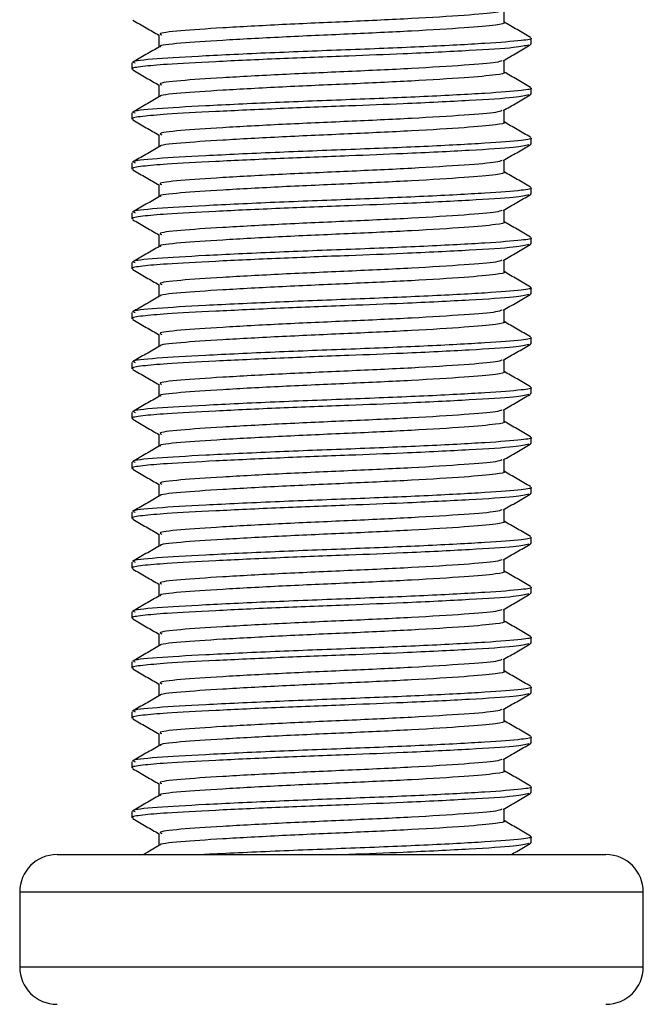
# Model space of a CAD drawing. Header units: millimetres. Extents: x 0 to 465, y 0 to 320.
# Tile 21 of 66: x 223.08 to 226.8, y 135.97 to 141.84. Entities that reach past the tile are written whole.
import ezdxf

# ---------------------------------------------------------------- set-up
doc = ezdxf.new("R2010")
doc.units = ezdxf.units.MM

msp = doc.modelspace()

# ---------------------------------------------------------------- linework, layer by layer
at = {"color": 7, "linetype": 'Continuous', "lineweight": 25}
for p, q in [((225.9727, 141.8245), (225.9727, 141.8971)), ((223.9125, 141.75), (223.9125, 141.6777)), ((226.1339, 141.6942), (226.1339, 141.7315)), ((226.1258, 141.6942), (226.1329, 141.6922)), ((223.7513, 141.5827), (223.7513, 141.5454)), ((225.9727, 141.5267), (225.9727, 141.5992)), ((223.9125, 141.4522), (223.9125, 141.3799)), ((226.1339, 141.3964), (226.1339, 141.4337)), ((226.1258, 141.3964), (226.1329, 141.3944)), ((223.7513, 141.2849), (223.7513, 141.2476)), ((225.9727, 141.2288), (225.9727, 141.3014)), ((223.9125, 141.1544), (223.9125, 141.0821)), ((226.1339, 141.0986), (226.1339, 141.1358)), ((226.1258, 141.0986), (226.1329, 141.0966)), ((223.7513, 140.9871), (223.7513, 140.9498)), ((225.9727, 140.931), (225.9727, 141.0036)), ((223.9125, 140.8566), (223.9125, 140.7842)), ((226.1339, 140.8008), (226.1339, 140.838)), ((226.1258, 140.8008), (226.1329, 140.7988)), ((223.7513, 140.6892), (223.7513, 140.6519)), ((225.9727, 140.6332), (225.9727, 140.7058)), ((223.9125, 140.5587), (223.9125, 140.4864)), ((226.1258, 140.503), (226.1329, 140.5009)), ((226.1339, 140.503), (226.1339, 140.5402)), ((223.7513, 140.3914), (223.7513, 140.3541)), ((225.9727, 140.3354), (225.9727, 140.408)), ((223.9125, 140.2609), (223.9125, 140.1886)), ((226.1258, 140.2051), (226.1329, 140.2031)), ((226.1339, 140.2051), (226.1339, 140.2424)), ((223.7513, 140.0936), (223.7513, 140.0563)), ((225.9727, 140.0376), (225.9727, 140.1101)), ((223.9125, 139.9631), (223.9125, 139.8908)), ((226.1258, 139.9073), (226.1329, 139.9053)), ((226.1339, 139.9073), (226.1339, 139.9446)), ((223.7513, 139.7958), (223.7513, 139.7585)), ((225.9727, 139.7397), (225.9727, 139.8123)), ((223.9125, 139.6653), (223.9125, 139.593)), ((226.1258, 139.6095), (226.1329, 139.6075)), ((226.1339, 139.6095), (226.1339, 139.6467)), ((223.7513, 139.498), (223.7513, 139.4607)), ((225.9727, 139.4419), (225.9727, 139.5145)), ((223.9125, 139.3675), (223.9125, 139.2951)), ((226.1258, 139.3117), (226.1329, 139.3097)), ((226.1339, 139.3117), (226.1339, 139.3489)), ((223.7513, 139.2001), (223.7513, 139.1628)), ((225.9727, 139.1441), (225.9727, 139.2167)), ((223.9125, 139.0696), (223.9125, 138.9973)), ((226.1339, 139.0139), (226.1339, 139.0511)), ((226.1258, 139.0139), (226.1329, 139.0118)), ((223.7513, 138.9023), (223.7513, 138.865)), ((225.9727, 138.8463), (225.9727, 138.9189)), ((223.9125, 138.7718), (223.9125, 138.6995)), ((226.1339, 138.716), (226.1339, 138.7533)), ((226.1258, 138.716), (226.1329, 138.714)), ((223.7513, 138.6045), (223.7513, 138.5672)), ((225.9727, 138.5485), (225.9727, 138.621)), ((223.9125, 138.474), (223.9125, 138.4017)), ((226.1339, 138.4182), (226.1339, 138.4555)), ((226.1258, 138.4182), (226.1329, 138.4162)), ((225.9727, 138.2506), (225.9727, 138.3232)), ((223.7513, 138.3067), (223.7513, 138.2694)), ((223.9125, 138.1762), (223.9125, 138.1039)), ((226.1339, 138.1204), (226.1339, 138.1576)), ((226.1258, 138.1204), (226.1329, 138.1184)), ((225.9727, 137.9528), (225.9727, 138.0254)), ((223.7513, 138.0089), (223.7513, 137.9716)), ((223.9125, 137.8784), (223.9125, 137.806)), ((226.1339, 137.8226), (226.1339, 137.8598)), ((226.1258, 137.8226), (226.1329, 137.8206)), ((225.9727, 137.655), (225.9727, 137.7276)), ((223.7513, 137.711), (223.7513, 137.6737)), ((223.9125, 137.5805), (223.9125, 137.5082)), ((226.1339, 137.5248), (226.1339, 137.562)), ((226.1258, 137.5248), (226.1329, 137.5227)), ((225.9727, 137.3572), (225.9727, 137.4298)), ((223.7513, 137.4132), (223.7513, 137.3759)), ((223.9125, 137.2827), (223.9125, 137.2104)), ((226.1339, 137.2269), (226.1339, 137.2642)), ((226.1258, 137.2269), (226.1329, 137.2249)), ((223.7513, 137.1154), (223.7513, 137.0781)), ((225.9727, 137.0594), (225.9727, 137.1319)), ((223.9125, 136.9849), (223.9125, 136.9126)), ((226.1339, 136.9291), (226.1339, 136.9664)), ((226.1258, 136.9291), (226.1329, 136.9271)), ((223.3046, 136.859), (226.5806, 136.859)), ((223.0812, 136.6356), (223.0812, 136.1889)), ((223.0882, 136.6356), (223.0812, 136.6356)), ((226.804, 136.6356), (223.0882, 136.6356)), ((226.804, 136.1889), (226.804, 136.6356)), ((223.0812, 136.1889), (226.804, 136.1889))]:
    msp.add_line(p, q, dxfattribs=at)
for centre, start, end in [((223.3046, 136.6356), 90, 180), ((226.5806, 136.6356), 0, 90), ((223.3046, 136.1889), 180, 270), ((226.5806, 136.1889), 270, 0)]:
    msp.add_arc(centre, 0.2234, start, end, dxfattribs=at)
for points, knots in [([(225.9598, 141.8943), (225.9507, 141.8907), (225.9261, 141.8811), (225.7474, 141.867), (225.4352, 141.8471), (225.0443, 141.8292), (224.6405, 141.8117), (224.2793, 141.7917), (224.0263, 141.775), (223.9041, 141.7604), (223.9245, 141.7521), (223.9294, 141.7501)], [0, 0, 0, 0, 0.072015, 0.196353, 0.325813, 0.452115, 0.57801, 0.707546, 0.832057, 0.959993, 1, 1, 1, 1]), ([(223.7559, 141.8388), (223.7829, 141.8232), (223.8351, 141.793), (223.8873, 141.7628), (223.9125, 141.7482)], [0, 0, 0, 0, 0.516356, 1, 1, 1, 1]), ([(225.9692, 141.8245), (225.9703, 141.8241), (225.9845, 141.8189), (225.9227, 141.8077), (225.7525, 141.7925), (225.4338, 141.7726), (225.0446, 141.7548), (224.6406, 141.7372), (224.2785, 141.7172), (224.0294, 141.7006), (223.9084, 141.6873), (223.9217, 141.6804), (223.9228, 141.6798)], [0, 0, 0, 0, 0.008258, 0.103469, 0.227325, 0.356283, 0.482096, 0.607502, 0.736535, 0.860564, 0.988004, 1, 1, 1, 1]), ([(226.1309, 141.735), (226.104, 141.7506), (226.0512, 141.7811), (225.9985, 141.8117), (225.9727, 141.8266)], [0, 0, 0, 0, 0.51126, 1, 1, 1, 1]), ([(226.1297, 141.7315), (226.1311, 141.731), (226.1476, 141.7258), (226.0761, 141.7147), (225.8792, 141.6995), (225.5107, 141.6795), (225.0607, 141.6617), (224.5931, 141.6442), (224.1755, 141.6241), (223.883, 141.6075), (223.7417, 141.5929), (223.7652, 141.5846), (223.7707, 141.5827)], [0, 0, 0, 0, 0.008341, 0.101003, 0.221546, 0.34705, 0.469496, 0.591546, 0.717123, 0.837835, 0.961863, 1, 1, 1, 1]), ([(226.1198, 141.69), (226.0986, 141.6847), (226.0533, 141.6734), (225.7795, 141.6567), (225.4199, 141.6384), (225.0211, 141.6231), (224.6247, 141.6081), (224.2408, 141.5901), (223.9618, 141.5753), (223.806, 141.5619), (223.7419, 141.5516), (223.7561, 141.5462), (223.7583, 141.5454)], [0, 0, 0, 0, 0.1103215, 0.235792, 0.3649147, 0.4567307, 0.5705852, 0.6879779, 0.8017099, 0.8909074, 0.9831729, 1, 1, 1, 1]), ([(223.916, 141.6797), (223.8891, 141.6641), (223.8352, 141.6329), (223.7812, 141.6017), (223.7543, 141.5861)], [0, 0, 0, 0, 0.499899, 1, 1, 1, 1]), ([(225.9676, 141.5963), (225.9945, 141.6119), (226.0484, 141.6431), (226.1023, 141.6743), (226.1293, 141.6899)], [0, 0, 0, 0, 0.49991, 1, 1, 1, 1]), ([(223.7559, 141.541), (223.7829, 141.5254), (223.8351, 141.4952), (223.8873, 141.465), (223.9125, 141.4503)], [0, 0, 0, 0, 0.516356, 1, 1, 1, 1]), ([(225.9598, 141.5965), (225.9507, 141.5929), (225.9261, 141.5833), (225.7474, 141.5692), (225.4352, 141.5492), (225.0443, 141.5314), (224.6405, 141.5139), (224.2793, 141.4938), (224.0263, 141.4772), (223.9041, 141.4626), (223.9245, 141.4543), (223.9294, 141.4523)], [0, 0, 0, 0, 0.072015, 0.196353, 0.325813, 0.452115, 0.57801, 0.707546, 0.832057, 0.959993, 1, 1, 1, 1]), ([(225.9692, 141.5267), (225.9703, 141.5263), (225.9845, 141.5211), (225.9227, 141.5099), (225.7525, 141.4947), (225.4338, 141.4748), (225.0446, 141.457), (224.6406, 141.4394), (224.2785, 141.4194), (224.0294, 141.4028), (223.9084, 141.3895), (223.9217, 141.3826), (223.9228, 141.382)], [0, 0, 0, 0, 0.008258, 0.103469, 0.227325, 0.356283, 0.482096, 0.607502, 0.736535, 0.860564, 0.988004, 1, 1, 1, 1]), ([(226.1309, 141.4371), (226.104, 141.4528), (226.0512, 141.4833), (225.9985, 141.5139), (225.9727, 141.5288)], [0, 0, 0, 0, 0.51126, 1, 1, 1, 1]), ([(226.1297, 141.4337), (226.1311, 141.4332), (226.1476, 141.428), (226.0761, 141.4169), (225.8792, 141.4017), (225.5107, 141.3817), (225.0607, 141.3639), (224.5931, 141.3463), (224.1755, 141.3263), (223.883, 141.3097), (223.7417, 141.2951), (223.7652, 141.2868), (223.7707, 141.2849)], [0, 0, 0, 0, 0.008341, 0.101003, 0.221546, 0.34705, 0.469496, 0.591546, 0.717123, 0.837835, 0.961863, 1, 1, 1, 1]), ([(226.1198, 141.3922), (226.0986, 141.3869), (226.0533, 141.3755), (225.7795, 141.3588), (225.4199, 141.3405), (225.0211, 141.3253), (224.6247, 141.3103), (224.2408, 141.2923), (223.9618, 141.2775), (223.806, 141.264), (223.7419, 141.2538), (223.7561, 141.2484), (223.7583, 141.2476)], [0, 0, 0, 0, 0.1103215, 0.235792, 0.3649147, 0.4567307, 0.5705852, 0.6879779, 0.8017099, 0.8909074, 0.9831729, 1, 1, 1, 1]), ([(223.916, 141.3819), (223.8891, 141.3663), (223.8352, 141.3351), (223.7812, 141.3038), (223.7543, 141.2882)], [0, 0, 0, 0, 0.499899, 1, 1, 1, 1]), ([(225.9676, 141.2985), (225.9945, 141.3141), (226.0484, 141.3453), (226.1023, 141.3765), (226.1293, 141.3921)], [0, 0, 0, 0, 0.49991, 1, 1, 1, 1]), ([(225.9598, 141.2986), (225.9507, 141.2951), (225.9261, 141.2855), (225.7474, 141.2714), (225.4352, 141.2514), (225.0443, 141.2336), (224.6405, 141.2161), (224.2793, 141.196), (224.0263, 141.1794), (223.9041, 141.1648), (223.9245, 141.1565), (223.9294, 141.1545)], [0, 0, 0, 0, 0.072015, 0.196353, 0.325813, 0.452115, 0.57801, 0.707546, 0.832057, 0.959993, 1, 1, 1, 1]), ([(223.7559, 141.2432), (223.7829, 141.2276), (223.8351, 141.1974), (223.8873, 141.1671), (223.9125, 141.1525)], [0, 0, 0, 0, 0.516356, 1, 1, 1, 1]), ([(225.9692, 141.2289), (225.9703, 141.2284), (225.9845, 141.2232), (225.9227, 141.2121), (225.7525, 141.1969), (225.4338, 141.177), (225.0446, 141.1591), (224.6406, 141.1416), (224.2785, 141.1216), (224.0294, 141.1049), (223.9084, 141.0917), (223.9217, 141.0848), (223.9228, 141.0842)], [0, 0, 0, 0, 0.008258, 0.103469, 0.227325, 0.356283, 0.482096, 0.607502, 0.736535, 0.860564, 0.988004, 1, 1, 1, 1]), ([(226.1309, 141.1393), (226.104, 141.1549), (226.0512, 141.1855), (225.9985, 141.216), (225.9727, 141.231)], [0, 0, 0, 0, 0.51126, 1, 1, 1, 1]), ([(226.1297, 141.1358), (226.1311, 141.1354), (226.1476, 141.1302), (226.0761, 141.119), (225.8792, 141.1038), (225.5107, 141.0839), (225.0607, 141.0661), (224.5931, 141.0485), (224.1755, 141.0285), (223.883, 141.0119), (223.7417, 140.9973), (223.7652, 140.989), (223.7707, 140.9871)], [0, 0, 0, 0, 0.008341, 0.101003, 0.221546, 0.34705, 0.469496, 0.591546, 0.717123, 0.837835, 0.961863, 1, 1, 1, 1]), ([(226.1198, 141.0944), (226.0986, 141.089), (226.0533, 141.0777), (225.7795, 141.061), (225.4199, 141.0427), (225.0211, 141.0275), (224.6247, 141.0125), (224.2408, 140.9945), (223.9618, 140.9797), (223.806, 140.9662), (223.7419, 140.956), (223.7561, 140.9506), (223.7583, 140.9498)], [0, 0, 0, 0, 0.110321, 0.235792, 0.364915, 0.456731, 0.570585, 0.687978, 0.80171, 0.890907, 0.983173, 1, 1, 1, 1]), ([(223.916, 141.0841), (223.8891, 141.0685), (223.8352, 141.0372), (223.7812, 141.006), (223.7543, 140.9904)], [0, 0, 0, 0, 0.499899, 1, 1, 1, 1]), ([(225.9676, 141.0007), (225.9945, 141.0163), (226.0484, 141.0475), (226.1023, 141.0787), (226.1293, 141.0943)], [0, 0, 0, 0, 0.4999098, 1, 1, 1, 1]), ([(225.9598, 141.0008), (225.9507, 140.9973), (225.9261, 140.9876), (225.7474, 140.9736), (225.4352, 140.9536), (225.0443, 140.9358), (224.6405, 140.9182), (224.2793, 140.8982), (224.0263, 140.8816), (223.9041, 140.8669), (223.9245, 140.8586), (223.9294, 140.8567)], [0, 0, 0, 0, 0.072015, 0.196353, 0.325813, 0.452115, 0.57801, 0.707546, 0.832057, 0.959993, 1, 1, 1, 1]), ([(223.7559, 140.9454), (223.7829, 140.9298), (223.8351, 140.8996), (223.8873, 140.8693), (223.9125, 140.8547)], [0, 0, 0, 0, 0.516356, 1, 1, 1, 1]), ([(225.9692, 140.931), (225.9703, 140.9306), (225.9845, 140.9254), (225.9227, 140.9143), (225.7525, 140.8991), (225.4338, 140.8791), (225.0446, 140.8613), (224.6406, 140.8438), (224.2785, 140.8237), (224.0294, 140.8071), (223.9084, 140.7939), (223.9217, 140.787), (223.9228, 140.7864)], [0, 0, 0, 0, 0.008258, 0.103469, 0.227325, 0.356283, 0.482096, 0.607502, 0.736535, 0.860564, 0.988004, 1, 1, 1, 1]), ([(226.1309, 140.8415), (226.104, 140.8571), (226.0512, 140.8877), (225.9985, 140.9182), (225.9727, 140.9332)], [0, 0, 0, 0, 0.51126, 1, 1, 1, 1]), ([(226.1297, 140.838), (226.1311, 140.8376), (226.1476, 140.8324), (226.0761, 140.8212), (225.8792, 140.806), (225.5107, 140.7861), (225.0607, 140.7683), (224.5931, 140.7507), (224.1755, 140.7307), (223.883, 140.714), (223.7417, 140.6994), (223.7652, 140.6912), (223.7707, 140.6892)], [0, 0, 0, 0, 0.0083406, 0.101003, 0.2215465, 0.34705, 0.469496, 0.5915465, 0.7171234, 0.8378352, 0.9618629, 1, 1, 1, 1]), ([(226.1198, 140.7965), (226.0986, 140.7912), (226.0533, 140.7799), (225.7795, 140.7632), (225.4199, 140.7449), (225.0211, 140.7297), (224.6247, 140.7147), (224.2408, 140.6967), (223.9618, 140.6818), (223.806, 140.6684), (223.7419, 140.6581), (223.7561, 140.6528), (223.7583, 140.6519)], [0, 0, 0, 0, 0.110321, 0.235792, 0.364915, 0.456731, 0.570585, 0.687978, 0.80171, 0.890907, 0.983173, 1, 1, 1, 1]), ([(223.916, 140.7863), (223.8891, 140.7707), (223.8352, 140.7394), (223.7812, 140.7082), (223.7543, 140.6926)], [0, 0, 0, 0, 0.499899, 1, 1, 1, 1]), ([(225.9676, 140.7028), (225.9945, 140.7184), (226.0484, 140.7497), (226.1023, 140.7809), (226.1293, 140.7965)], [0, 0, 0, 0, 0.49991, 1, 1, 1, 1]), ([(225.9598, 140.703), (225.9507, 140.6995), (225.9261, 140.6898), (225.7474, 140.6757), (225.4352, 140.6558), (225.0443, 140.638), (224.6405, 140.6204), (224.2793, 140.6004), (224.0263, 140.5838), (223.9041, 140.5691), (223.9245, 140.5608), (223.9294, 140.5588)], [0, 0, 0, 0, 0.072015, 0.196353, 0.325813, 0.452115, 0.57801, 0.707546, 0.832057, 0.959993, 1, 1, 1, 1]), ([(223.7559, 140.6476), (223.7829, 140.632), (223.8351, 140.6017), (223.8873, 140.5715), (223.9125, 140.5569)], [0, 0, 0, 0, 0.516356, 1, 1, 1, 1]), ([(225.9692, 140.6332), (225.9703, 140.6328), (225.9845, 140.6276), (225.9227, 140.6165), (225.7525, 140.6013), (225.4338, 140.5813), (225.0446, 140.5635), (224.6406, 140.546), (224.2785, 140.5259), (224.0294, 140.5093), (223.9084, 140.496), (223.9217, 140.4891), (223.9228, 140.4885)], [0, 0, 0, 0, 0.008258, 0.103469, 0.227325, 0.356283, 0.482096, 0.607502, 0.736535, 0.860564, 0.988004, 1, 1, 1, 1]), ([(226.1309, 140.5437), (226.104, 140.5593), (226.0512, 140.5898), (225.9985, 140.6204), (225.9727, 140.6353)], [0, 0, 0, 0, 0.51126, 1, 1, 1, 1]), ([(226.1198, 140.4987), (226.0986, 140.4934), (226.0533, 140.4821), (225.7795, 140.4654), (225.4199, 140.4471), (225.0211, 140.4319), (224.6247, 140.4169), (224.2408, 140.3988), (223.9618, 140.384), (223.806, 140.3706), (223.7419, 140.3603), (223.7561, 140.3549), (223.7583, 140.3541)], [0, 0, 0, 0, 0.110321, 0.235792, 0.364915, 0.456731, 0.570585, 0.687978, 0.80171, 0.890907, 0.983173, 1, 1, 1, 1]), ([(223.916, 140.4885), (223.8891, 140.4728), (223.8352, 140.4416), (223.7812, 140.4104), (223.7543, 140.3948)], [0, 0, 0, 0, 0.499899, 1, 1, 1, 1]), ([(226.1297, 140.5402), (226.1311, 140.5398), (226.1476, 140.5345), (226.0761, 140.5234), (225.8792, 140.5082), (225.5107, 140.4883), (225.0607, 140.4704), (224.5931, 140.4529), (224.1755, 140.4329), (223.883, 140.4162), (223.7417, 140.4016), (223.7652, 140.3934), (223.7707, 140.3914)], [0, 0, 0, 0, 0.008341, 0.101003, 0.221546, 0.34705, 0.469496, 0.591546, 0.717123, 0.837835, 0.961863, 1, 1, 1, 1]), ([(225.9676, 140.405), (225.9945, 140.4206), (226.0484, 140.4518), (226.1023, 140.4831), (226.1293, 140.4987)], [0, 0, 0, 0, 0.49991, 1, 1, 1, 1]), ([(225.9598, 140.4052), (225.9507, 140.4016), (225.9261, 140.392), (225.7474, 140.3779), (225.4352, 140.358), (225.0443, 140.3401), (224.6405, 140.3226), (224.2793, 140.3026), (224.0263, 140.2859), (223.9041, 140.2713), (223.9245, 140.263), (223.9294, 140.261)], [0, 0, 0, 0, 0.072015, 0.196353, 0.325813, 0.452115, 0.57801, 0.707546, 0.832057, 0.959993, 1, 1, 1, 1]), ([(223.7559, 140.3497), (223.7829, 140.3341), (223.8351, 140.3039), (223.8873, 140.2737), (223.9125, 140.2591)], [0, 0, 0, 0, 0.516356, 1, 1, 1, 1]), ([(225.9692, 140.3354), (225.9703, 140.335), (225.9845, 140.3298), (225.9227, 140.3186), (225.7525, 140.3034), (225.4338, 140.2835), (225.0446, 140.2657), (224.6406, 140.2481), (224.2785, 140.2281), (224.0294, 140.2115), (223.9084, 140.1982), (223.9217, 140.1913), (223.9228, 140.1907)], [0, 0, 0, 0, 0.0082578, 0.1034691, 0.2273249, 0.356283, 0.4820958, 0.6075018, 0.7365354, 0.8605644, 0.9880043, 1, 1, 1, 1]), ([(226.1309, 140.2459), (226.104, 140.2615), (226.0512, 140.292), (225.9985, 140.3226), (225.9727, 140.3375)], [0, 0, 0, 0, 0.51126, 1, 1, 1, 1]), ([(226.1198, 140.2009), (226.0986, 140.1956), (226.0533, 140.1843), (225.7795, 140.1676), (225.4199, 140.1493), (225.0211, 140.134), (224.6247, 140.119), (224.2408, 140.101), (223.9618, 140.0862), (223.806, 140.0728), (223.7419, 140.0625), (223.7561, 140.0571), (223.7583, 140.0563)], [0, 0, 0, 0, 0.110321, 0.235792, 0.364915, 0.456731, 0.570585, 0.687978, 0.80171, 0.890907, 0.983173, 1, 1, 1, 1]), ([(223.916, 140.1906), (223.8891, 140.175), (223.8352, 140.1438), (223.7812, 140.1126), (223.7543, 140.097)], [0, 0, 0, 0, 0.499899, 1, 1, 1, 1]), ([(226.1297, 140.2424), (226.1311, 140.2419), (226.1476, 140.2367), (226.0761, 140.2256), (225.8792, 140.2104), (225.5107, 140.1904), (225.0607, 140.1726), (224.5931, 140.1551), (224.1755, 140.135), (223.883, 140.1184), (223.7417, 140.1038), (223.7652, 140.0955), (223.7707, 140.0936)], [0, 0, 0, 0, 0.008341, 0.101003, 0.221546, 0.34705, 0.469496, 0.591546, 0.717123, 0.837835, 0.961863, 1, 1, 1, 1]), ([(225.9676, 140.1072), (225.9945, 140.1228), (226.0484, 140.154), (226.1023, 140.1852), (226.1293, 140.2008)], [0, 0, 0, 0, 0.49991, 1, 1, 1, 1]), ([(225.9598, 140.1074), (225.9507, 140.1038), (225.9261, 140.0942), (225.7474, 140.0801), (225.4352, 140.0601), (225.0443, 140.0423), (224.6405, 140.0248), (224.2793, 140.0047), (224.0263, 139.9881), (223.9041, 139.9735), (223.9245, 139.9652), (223.9294, 139.9632)], [0, 0, 0, 0, 0.072015, 0.196353, 0.325813, 0.452115, 0.57801, 0.707546, 0.832057, 0.959993, 1, 1, 1, 1]), ([(223.7559, 140.0519), (223.7829, 140.0363), (223.8351, 140.0061), (223.8873, 139.9759), (223.9125, 139.9612)], [0, 0, 0, 0, 0.516356, 1, 1, 1, 1]), ([(225.9692, 140.0376), (225.9703, 140.0372), (225.9845, 140.032), (225.9227, 140.0208), (225.7525, 140.0056), (225.4338, 139.9857), (225.0446, 139.9679), (224.6406, 139.9503), (224.2785, 139.9303), (224.0294, 139.9137), (223.9084, 139.9004), (223.9217, 139.8935), (223.9228, 139.8929)], [0, 0, 0, 0, 0.0082578, 0.1034691, 0.2273249, 0.356283, 0.4820958, 0.6075018, 0.7365354, 0.8605644, 0.9880043, 1, 1, 1, 1]), ([(226.1309, 139.948), (226.104, 139.9637), (226.0512, 139.9942), (225.9985, 140.0248), (225.9727, 140.0397)], [0, 0, 0, 0, 0.51126, 1, 1, 1, 1]), ([(226.1198, 139.9031), (226.0986, 139.8978), (226.0533, 139.8864), (225.7795, 139.8697), (225.4199, 139.8514), (225.0211, 139.8362), (224.6247, 139.8212), (224.2408, 139.8032), (223.9618, 139.7884), (223.806, 139.7749), (223.7419, 139.7647), (223.7561, 139.7593), (223.7583, 139.7585)], [0, 0, 0, 0, 0.110321, 0.235792, 0.364915, 0.456731, 0.570585, 0.687978, 0.80171, 0.890907, 0.983173, 1, 1, 1, 1]), ([(226.1297, 139.9446), (226.1311, 139.9441), (226.1476, 139.9389), (226.0761, 139.9278), (225.8792, 139.9126), (225.5107, 139.8926), (225.0607, 139.8748), (224.5931, 139.8572), (224.1755, 139.8372), (223.883, 139.8206), (223.7417, 139.806), (223.7652, 139.7977), (223.7707, 139.7958)], [0, 0, 0, 0, 0.008341, 0.101003, 0.221546, 0.34705, 0.469496, 0.591546, 0.717123, 0.837835, 0.961863, 1, 1, 1, 1]), ([(225.9676, 139.8094), (225.9945, 139.825), (226.0484, 139.8562), (226.1023, 139.8874), (226.1293, 139.903)], [0, 0, 0, 0, 0.49991, 1, 1, 1, 1]), ([(223.916, 139.8928), (223.8891, 139.8772), (223.8352, 139.846), (223.7812, 139.8147), (223.7543, 139.7991)], [0, 0, 0, 0, 0.499899, 1, 1, 1, 1]), ([(225.9598, 139.8095), (225.9507, 139.806), (225.9261, 139.7964), (225.7474, 139.7823), (225.4352, 139.7623), (225.0443, 139.7445), (224.6405, 139.727), (224.2793, 139.7069), (224.0263, 139.6903), (223.9041, 139.6757), (223.9245, 139.6674), (223.9294, 139.6654)], [0, 0, 0, 0, 0.0720147, 0.1963527, 0.3258129, 0.4521154, 0.5780097, 0.7075456, 0.8320575, 0.9599935, 1, 1, 1, 1]), ([(223.7559, 139.7541), (223.7829, 139.7385), (223.8351, 139.7083), (223.8873, 139.678), (223.9125, 139.6634)], [0, 0, 0, 0, 0.516356, 1, 1, 1, 1]), ([(225.9692, 139.7398), (225.9703, 139.7393), (225.9845, 139.7341), (225.9227, 139.723), (225.7525, 139.7078), (225.4338, 139.6879), (225.0446, 139.67), (224.6406, 139.6525), (224.2785, 139.6325), (224.0294, 139.6158), (223.9084, 139.6026), (223.9217, 139.5957), (223.9228, 139.5951)], [0, 0, 0, 0, 0.0082578, 0.1034691, 0.2273249, 0.356283, 0.4820958, 0.6075018, 0.7365354, 0.8605644, 0.9880043, 1, 1, 1, 1]), ([(226.1309, 139.6502), (226.104, 139.6658), (226.0512, 139.6964), (225.9985, 139.7269), (225.9727, 139.7419)], [0, 0, 0, 0, 0.5112595, 1, 1, 1, 1]), ([(226.1198, 139.6052), (226.0986, 139.5999), (226.0533, 139.5886), (225.7795, 139.5719), (225.4199, 139.5536), (225.0211, 139.5384), (224.6247, 139.5234), (224.2408, 139.5054), (223.9618, 139.4906), (223.806, 139.4771), (223.7419, 139.4669), (223.7561, 139.4615), (223.7583, 139.4607)], [0, 0, 0, 0, 0.110321, 0.235792, 0.364915, 0.456731, 0.570585, 0.687978, 0.80171, 0.890907, 0.983173, 1, 1, 1, 1]), ([(226.1297, 139.6467), (226.1311, 139.6463), (226.1476, 139.6411), (226.0761, 139.6299), (225.8792, 139.6147), (225.5107, 139.5948), (225.0607, 139.577), (224.5931, 139.5594), (224.1755, 139.5394), (223.883, 139.5228), (223.7417, 139.5082), (223.7652, 139.4999), (223.7707, 139.498)], [0, 0, 0, 0, 0.008341, 0.101003, 0.221546, 0.34705, 0.469496, 0.591546, 0.717123, 0.837835, 0.961863, 1, 1, 1, 1]), ([(225.9676, 139.5116), (225.9945, 139.5272), (226.0484, 139.5584), (226.1023, 139.5896), (226.1293, 139.6052)], [0, 0, 0, 0, 0.49991, 1, 1, 1, 1]), ([(223.916, 139.595), (223.8891, 139.5794), (223.8352, 139.5481), (223.7812, 139.5169), (223.7543, 139.5013)], [0, 0, 0, 0, 0.499899, 1, 1, 1, 1]), ([(225.9598, 139.5117), (225.9507, 139.5082), (225.9261, 139.4985), (225.7474, 139.4845), (225.4352, 139.4645), (225.0443, 139.4467), (224.6405, 139.4291), (224.2793, 139.4091), (224.0263, 139.3925), (223.9041, 139.3778), (223.9245, 139.3695), (223.9294, 139.3676)], [0, 0, 0, 0, 0.072015, 0.196353, 0.325813, 0.452115, 0.57801, 0.707546, 0.832057, 0.959993, 1, 1, 1, 1]), ([(223.7559, 139.4563), (223.7829, 139.4407), (223.8351, 139.4105), (223.8873, 139.3802), (223.9125, 139.3656)], [0, 0, 0, 0, 0.516356, 1, 1, 1, 1]), ([(225.9692, 139.4419), (225.9703, 139.4415), (225.9845, 139.4363), (225.9227, 139.4252), (225.7525, 139.41), (225.4338, 139.39), (225.0446, 139.3722), (224.6406, 139.3547), (224.2785, 139.3346), (224.0294, 139.318), (223.9084, 139.3048), (223.9217, 139.2979), (223.9228, 139.2973)], [0, 0, 0, 0, 0.008258, 0.103469, 0.227325, 0.356283, 0.482096, 0.607502, 0.736535, 0.860564, 0.988004, 1, 1, 1, 1]), ([(226.1309, 139.3524), (226.104, 139.368), (226.0512, 139.3986), (225.9985, 139.4291), (225.9727, 139.444)], [0, 0, 0, 0, 0.51126, 1, 1, 1, 1]), ([(226.1297, 139.3489), (226.1311, 139.3485), (226.1476, 139.3433), (226.0761, 139.3321), (225.8792, 139.3169), (225.5107, 139.297), (225.0607, 139.2792), (224.5931, 139.2616), (224.1755, 139.2416), (223.883, 139.2249), (223.7417, 139.2103), (223.7652, 139.2021), (223.7707, 139.2001)], [0, 0, 0, 0, 0.008341, 0.101003, 0.221546, 0.34705, 0.469496, 0.591546, 0.717123, 0.837835, 0.961863, 1, 1, 1, 1]), ([(226.1198, 139.3074), (226.0986, 139.3021), (226.0533, 139.2908), (225.7795, 139.2741), (225.4199, 139.2558), (225.0211, 139.2406), (224.6247, 139.2256), (224.2408, 139.2076), (223.9618, 139.1927), (223.806, 139.1793), (223.7419, 139.169), (223.7561, 139.1637), (223.7583, 139.1628)], [0, 0, 0, 0, 0.110321, 0.235792, 0.364915, 0.456731, 0.570585, 0.687978, 0.80171, 0.890907, 0.983173, 1, 1, 1, 1]), ([(223.916, 139.2972), (223.8891, 139.2816), (223.8352, 139.2503), (223.7812, 139.2191), (223.7543, 139.2035)], [0, 0, 0, 0, 0.499899, 1, 1, 1, 1]), ([(225.9676, 139.2137), (225.9945, 139.2293), (226.0484, 139.2606), (226.1023, 139.2918), (226.1293, 139.3074)], [0, 0, 0, 0, 0.49991, 1, 1, 1, 1]), ([(225.9598, 139.2139), (225.9507, 139.2104), (225.9261, 139.2007), (225.7474, 139.1866), (225.4352, 139.1667), (225.0443, 139.1489), (224.6405, 139.1313), (224.2793, 139.1113), (224.0263, 139.0947), (223.9041, 139.08), (223.9245, 139.0717), (223.9294, 139.0697)], [0, 0, 0, 0, 0.072015, 0.196353, 0.325813, 0.452115, 0.57801, 0.707546, 0.832057, 0.959993, 1, 1, 1, 1]), ([(223.7559, 139.1585), (223.7829, 139.1429), (223.8351, 139.1126), (223.8873, 139.0824), (223.9125, 139.0678)], [0, 0, 0, 0, 0.516356, 1, 1, 1, 1]), ([(225.9692, 139.1441), (225.9703, 139.1437), (225.9845, 139.1385), (225.9227, 139.1274), (225.7525, 139.1122), (225.4338, 139.0922), (225.0446, 139.0744), (224.6406, 139.0569), (224.2785, 139.0368), (224.0294, 139.0202), (223.9084, 139.0069), (223.9217, 139), (223.9228, 138.9994)], [0, 0, 0, 0, 0.008258, 0.103469, 0.227325, 0.356283, 0.482096, 0.607502, 0.736535, 0.860564, 0.988004, 1, 1, 1, 1]), ([(226.1309, 139.0546), (226.104, 139.0702), (226.0512, 139.1007), (225.9985, 139.1313), (225.9727, 139.1462)], [0, 0, 0, 0, 0.51126, 1, 1, 1, 1]), ([(226.1297, 139.0511), (226.1311, 139.0507), (226.1476, 139.0454), (226.0761, 139.0343), (225.8792, 139.0191), (225.5107, 138.9992), (225.0607, 138.9813), (224.5931, 138.9638), (224.1755, 138.9438), (223.883, 138.9271), (223.7417, 138.9125), (223.7652, 138.9043), (223.7707, 138.9023)], [0, 0, 0, 0, 0.008341, 0.101003, 0.221546, 0.34705, 0.469496, 0.591546, 0.717123, 0.837835, 0.961863, 1, 1, 1, 1]), ([(226.1198, 139.0096), (226.0986, 139.0043), (226.0533, 138.993), (225.7795, 138.9763), (225.4199, 138.958), (225.0211, 138.9428), (224.6247, 138.9278), (224.2408, 138.9097), (223.9618, 138.8949), (223.806, 138.8815), (223.7419, 138.8712), (223.7561, 138.8658), (223.7583, 138.865)], [0, 0, 0, 0, 0.110321, 0.235792, 0.364915, 0.456731, 0.570585, 0.687978, 0.80171, 0.890907, 0.983173, 1, 1, 1, 1]), ([(223.916, 138.9994), (223.8891, 138.9837), (223.8352, 138.9525), (223.7812, 138.9213), (223.7543, 138.9057)], [0, 0, 0, 0, 0.499899, 1, 1, 1, 1]), ([(225.9676, 138.9159), (225.9945, 138.9315), (226.0484, 138.9627), (226.1023, 138.994), (226.1293, 139.0096)], [0, 0, 0, 0, 0.49991, 1, 1, 1, 1]), ([(225.9598, 138.9161), (225.9507, 138.9125), (225.9261, 138.9029), (225.7474, 138.8888), (225.4352, 138.8689), (225.0443, 138.851), (224.6405, 138.8335), (224.2793, 138.8135), (224.0263, 138.7968), (223.9041, 138.7822), (223.9245, 138.7739), (223.9294, 138.7719)], [0, 0, 0, 0, 0.072015, 0.196353, 0.325813, 0.452115, 0.57801, 0.707546, 0.832057, 0.959993, 1, 1, 1, 1]), ([(223.7559, 138.8606), (223.7829, 138.845), (223.8351, 138.8148), (223.8873, 138.7846), (223.9125, 138.77)], [0, 0, 0, 0, 0.516356, 1, 1, 1, 1]), ([(225.9692, 138.8463), (225.9703, 138.8459), (225.9845, 138.8407), (225.9227, 138.8295), (225.7525, 138.8143), (225.4338, 138.7944), (225.0446, 138.7766), (224.6406, 138.759), (224.2785, 138.739), (224.0294, 138.7224), (223.9084, 138.7091), (223.9217, 138.7022), (223.9228, 138.7016)], [0, 0, 0, 0, 0.008258, 0.103469, 0.227325, 0.356283, 0.482096, 0.607502, 0.736535, 0.860564, 0.988004, 1, 1, 1, 1]), ([(226.1309, 138.7568), (226.104, 138.7724), (226.0512, 138.8029), (225.9985, 138.8335), (225.9727, 138.8484)], [0, 0, 0, 0, 0.51126, 1, 1, 1, 1]), ([(226.1297, 138.7533), (226.1311, 138.7528), (226.1476, 138.7476), (226.0761, 138.7365), (225.8792, 138.7213), (225.5107, 138.7013), (225.0607, 138.6835), (224.5931, 138.666), (224.1755, 138.6459), (223.883, 138.6293), (223.7417, 138.6147), (223.7652, 138.6064), (223.7707, 138.6045)], [0, 0, 0, 0, 0.008341, 0.101003, 0.221546, 0.34705, 0.469496, 0.591546, 0.717123, 0.837835, 0.961863, 1, 1, 1, 1]), ([(226.1198, 138.7118), (226.0986, 138.7065), (226.0533, 138.6952), (225.7795, 138.6785), (225.4199, 138.6601), (225.0211, 138.6449), (224.6247, 138.6299), (224.2408, 138.6119), (223.9618, 138.5971), (223.806, 138.5837), (223.7419, 138.5734), (223.7561, 138.568), (223.7583, 138.5672)], [0, 0, 0, 0, 0.110321, 0.235792, 0.364915, 0.456731, 0.570585, 0.687978, 0.80171, 0.890907, 0.983173, 1, 1, 1, 1]), ([(223.916, 138.7015), (223.8891, 138.6859), (223.8352, 138.6547), (223.7812, 138.6235), (223.7543, 138.6079)], [0, 0, 0, 0, 0.499899, 1, 1, 1, 1]), ([(225.9676, 138.6181), (225.9945, 138.6337), (226.0484, 138.6649), (226.1023, 138.6961), (226.1293, 138.7117)], [0, 0, 0, 0, 0.49991, 1, 1, 1, 1]), ([(225.9598, 138.6183), (225.9507, 138.6147), (225.9261, 138.6051), (225.7474, 138.591), (225.4352, 138.571), (225.0443, 138.5532), (224.6405, 138.5357), (224.2793, 138.5156), (224.0263, 138.499), (223.9041, 138.4844), (223.9245, 138.4761), (223.9294, 138.4741)], [0, 0, 0, 0, 0.072015, 0.196353, 0.325813, 0.452115, 0.57801, 0.707546, 0.832057, 0.959993, 1, 1, 1, 1]), ([(223.7559, 138.5628), (223.7829, 138.5472), (223.8351, 138.517), (223.8873, 138.4868), (223.9125, 138.4721)], [0, 0, 0, 0, 0.516356, 1, 1, 1, 1]), ([(225.9692, 138.5485), (225.9703, 138.5481), (225.9845, 138.5429), (225.9227, 138.5317), (225.7525, 138.5165), (225.4338, 138.4966), (225.0446, 138.4788), (224.6406, 138.4612), (224.2785, 138.4412), (224.0294, 138.4246), (223.9084, 138.4113), (223.9217, 138.4044), (223.9228, 138.4038)], [0, 0, 0, 0, 0.008258, 0.103469, 0.227325, 0.356283, 0.482096, 0.607502, 0.736535, 0.860564, 0.988004, 1, 1, 1, 1]), ([(226.1309, 138.4589), (226.104, 138.4746), (226.0512, 138.5051), (225.9985, 138.5357), (225.9727, 138.5506)], [0, 0, 0, 0, 0.51126, 1, 1, 1, 1]), ([(226.1297, 138.4555), (226.1311, 138.455), (226.1476, 138.4498), (226.0761, 138.4387), (225.8792, 138.4235), (225.5107, 138.4035), (225.0607, 138.3857), (224.5931, 138.3681), (224.1755, 138.3481), (223.883, 138.3315), (223.7417, 138.3169), (223.7652, 138.3086), (223.7707, 138.3067)], [0, 0, 0, 0, 0.008341, 0.101003, 0.221546, 0.34705, 0.469496, 0.591546, 0.717123, 0.837835, 0.961863, 1, 1, 1, 1]), ([(226.1198, 138.414), (226.0986, 138.4087), (226.0533, 138.3973), (225.7795, 138.3806), (225.4199, 138.3623), (225.0211, 138.3471), (224.6247, 138.3321), (224.2408, 138.3141), (223.9618, 138.2993), (223.806, 138.2858), (223.7419, 138.2756), (223.7561, 138.2702), (223.7583, 138.2694)], [0, 0, 0, 0, 0.1103215, 0.235792, 0.3649147, 0.4567307, 0.5705852, 0.6879779, 0.8017099, 0.8909074, 0.9831729, 1, 1, 1, 1]), ([(223.916, 138.4037), (223.8891, 138.3881), (223.8352, 138.3569), (223.7812, 138.3256), (223.7543, 138.31)], [0, 0, 0, 0, 0.499899, 1, 1, 1, 1]), ([(225.9676, 138.3203), (225.9945, 138.3359), (226.0484, 138.3671), (226.1023, 138.3983), (226.1293, 138.4139)], [0, 0, 0, 0, 0.49991, 1, 1, 1, 1]), ([(225.9598, 138.3204), (225.9507, 138.3169), (225.9261, 138.3073), (225.7474, 138.2932), (225.4352, 138.2732), (225.0443, 138.2554), (224.6405, 138.2379), (224.2793, 138.2178), (224.0263, 138.2012), (223.9041, 138.1866), (223.9245, 138.1783), (223.9294, 138.1763)], [0, 0, 0, 0, 0.072015, 0.196353, 0.325813, 0.452115, 0.57801, 0.707546, 0.832057, 0.959993, 1, 1, 1, 1]), ([(223.7559, 138.265), (223.7829, 138.2494), (223.8351, 138.2192), (223.8873, 138.1889), (223.9125, 138.1743)], [0, 0, 0, 0, 0.516356, 1, 1, 1, 1]), ([(226.1309, 138.1611), (226.104, 138.1767), (226.0512, 138.2073), (225.9985, 138.2378), (225.9727, 138.2528)], [0, 0, 0, 0, 0.51126, 1, 1, 1, 1]), ([(225.9692, 138.2507), (225.9703, 138.2502), (225.9845, 138.245), (225.9227, 138.2339), (225.7525, 138.2187), (225.4338, 138.1988), (225.0446, 138.1809), (224.6406, 138.1634), (224.2785, 138.1434), (224.0294, 138.1267), (223.9084, 138.1135), (223.9217, 138.1066), (223.9228, 138.106)], [0, 0, 0, 0, 0.008258, 0.103469, 0.227325, 0.356283, 0.482096, 0.607502, 0.736535, 0.860564, 0.988004, 1, 1, 1, 1]), ([(226.1297, 138.1576), (226.1311, 138.1572), (226.1476, 138.152), (226.0761, 138.1408), (225.8792, 138.1256), (225.5107, 138.1057), (225.0607, 138.0879), (224.5931, 138.0703), (224.1755, 138.0503), (223.883, 138.0337), (223.7417, 138.0191), (223.7652, 138.0108), (223.7707, 138.0089)], [0, 0, 0, 0, 0.008341, 0.101003, 0.221546, 0.34705, 0.469496, 0.591546, 0.717123, 0.837835, 0.961863, 1, 1, 1, 1]), ([(226.1198, 138.1161), (226.0986, 138.1108), (226.0533, 138.0995), (225.7795, 138.0828), (225.4199, 138.0645), (225.0211, 138.0493), (224.6247, 138.0343), (224.2408, 138.0163), (223.9618, 138.0015), (223.806, 137.988), (223.7419, 137.9778), (223.7561, 137.9724), (223.7583, 137.9716)], [0, 0, 0, 0, 0.110321, 0.235792, 0.364915, 0.456731, 0.570585, 0.687978, 0.80171, 0.890907, 0.983173, 1, 1, 1, 1]), ([(223.916, 138.1059), (223.8891, 138.0903), (223.8352, 138.059), (223.7812, 138.0278), (223.7543, 138.0122)], [0, 0, 0, 0, 0.499899, 1, 1, 1, 1]), ([(225.9676, 138.0225), (225.9945, 138.0381), (226.0484, 138.0693), (226.1023, 138.1005), (226.1293, 138.1161)], [0, 0, 0, 0, 0.4999098, 1, 1, 1, 1]), ([(225.9598, 138.0226), (225.9507, 138.0191), (225.9261, 138.0094), (225.7474, 137.9954), (225.4352, 137.9754), (225.0443, 137.9576), (224.6405, 137.94), (224.2793, 137.92), (224.0263, 137.9034), (223.9041, 137.8887), (223.9245, 137.8804), (223.9294, 137.8785)], [0, 0, 0, 0, 0.072015, 0.196353, 0.325813, 0.452115, 0.57801, 0.707546, 0.832057, 0.959993, 1, 1, 1, 1]), ([(223.7559, 137.9672), (223.7829, 137.9516), (223.8351, 137.9214), (223.8873, 137.8911), (223.9125, 137.8765)], [0, 0, 0, 0, 0.5163558, 1, 1, 1, 1]), ([(225.9692, 137.9528), (225.9703, 137.9524), (225.9845, 137.9472), (225.9227, 137.9361), (225.7525, 137.9209), (225.4338, 137.9009), (225.0446, 137.8831), (224.6406, 137.8656), (224.2785, 137.8455), (224.0294, 137.8289), (223.9084, 137.8157), (223.9217, 137.8088), (223.9228, 137.8082)], [0, 0, 0, 0, 0.008258, 0.103469, 0.227325, 0.356283, 0.482096, 0.607502, 0.736535, 0.860564, 0.988004, 1, 1, 1, 1]), ([(226.1309, 137.8633), (226.104, 137.8789), (226.0512, 137.9095), (225.9985, 137.94), (225.9727, 137.9549)], [0, 0, 0, 0, 0.51126, 1, 1, 1, 1]), ([(226.1297, 137.8598), (226.1311, 137.8594), (226.1476, 137.8542), (226.0761, 137.843), (225.8792, 137.8278), (225.5107, 137.8079), (225.0607, 137.7901), (224.5931, 137.7725), (224.1755, 137.7525), (223.883, 137.7358), (223.7417, 137.7212), (223.7652, 137.713), (223.7707, 137.711)], [0, 0, 0, 0, 0.008341, 0.101003, 0.221546, 0.34705, 0.469496, 0.591546, 0.717123, 0.837835, 0.961863, 1, 1, 1, 1]), ([(226.1198, 137.8183), (226.0986, 137.813), (226.0533, 137.8017), (225.7795, 137.785), (225.4199, 137.7667), (225.0211, 137.7515), (224.6247, 137.7365), (224.2408, 137.7185), (223.9618, 137.7036), (223.806, 137.6902), (223.7419, 137.6799), (223.7561, 137.6746), (223.7583, 137.6737)], [0, 0, 0, 0, 0.110321, 0.235792, 0.364915, 0.456731, 0.570585, 0.687978, 0.80171, 0.890907, 0.983173, 1, 1, 1, 1]), ([(223.916, 137.8081), (223.8891, 137.7925), (223.8352, 137.7612), (223.7812, 137.73), (223.7543, 137.7144)], [0, 0, 0, 0, 0.499899, 1, 1, 1, 1]), ([(225.9676, 137.7246), (225.9945, 137.7402), (226.0484, 137.7715), (226.1023, 137.8027), (226.1293, 137.8183)], [0, 0, 0, 0, 0.49991, 1, 1, 1, 1]), ([(225.9598, 137.7248), (225.9507, 137.7213), (225.9261, 137.7116), (225.7474, 137.6975), (225.4352, 137.6776), (225.0443, 137.6598), (224.6405, 137.6422), (224.2793, 137.6222), (224.0263, 137.6056), (223.9041, 137.5909), (223.9245, 137.5826), (223.9294, 137.5806)], [0, 0, 0, 0, 0.072015, 0.196353, 0.325813, 0.452115, 0.57801, 0.707546, 0.832057, 0.959993, 1, 1, 1, 1]), ([(223.7559, 137.6694), (223.7829, 137.6538), (223.8351, 137.6235), (223.8873, 137.5933), (223.9125, 137.5787)], [0, 0, 0, 0, 0.5163558, 1, 1, 1, 1]), ([(225.9692, 137.655), (225.9703, 137.6546), (225.9845, 137.6494), (225.9227, 137.6383), (225.7525, 137.6231), (225.4338, 137.6031), (225.0446, 137.5853), (224.6406, 137.5678), (224.2785, 137.5477), (224.0294, 137.5311), (223.9084, 137.5178), (223.9217, 137.5109), (223.9228, 137.5103)], [0, 0, 0, 0, 0.008258, 0.103469, 0.227325, 0.356283, 0.482096, 0.607502, 0.736535, 0.860564, 0.988004, 1, 1, 1, 1]), ([(226.1309, 137.5655), (226.104, 137.5811), (226.0512, 137.6116), (225.9985, 137.6422), (225.9727, 137.6571)], [0, 0, 0, 0, 0.51126, 1, 1, 1, 1]), ([(226.1297, 137.562), (226.1311, 137.5616), (226.1476, 137.5563), (226.0761, 137.5452), (225.8792, 137.53), (225.5107, 137.5101), (225.0607, 137.4922), (224.5931, 137.4747), (224.1755, 137.4547), (223.883, 137.438), (223.7417, 137.4234), (223.7652, 137.4152), (223.7707, 137.4132)], [0, 0, 0, 0, 0.008341, 0.101003, 0.221546, 0.34705, 0.469496, 0.591546, 0.717123, 0.837835, 0.961863, 1, 1, 1, 1]), ([(226.1198, 137.5205), (226.0986, 137.5152), (226.0533, 137.5039), (225.7795, 137.4872), (225.4199, 137.4689), (225.0211, 137.4537), (224.6247, 137.4387), (224.2408, 137.4206), (223.9618, 137.4058), (223.806, 137.3924), (223.7419, 137.3821), (223.7561, 137.3767), (223.7583, 137.3759)], [0, 0, 0, 0, 0.110321, 0.235792, 0.364915, 0.456731, 0.570585, 0.687978, 0.80171, 0.890907, 0.983173, 1, 1, 1, 1]), ([(223.916, 137.5103), (223.8891, 137.4946), (223.8352, 137.4634), (223.7812, 137.4322), (223.7543, 137.4166)], [0, 0, 0, 0, 0.499899, 1, 1, 1, 1]), ([(225.9676, 137.4268), (225.9945, 137.4424), (226.0484, 137.4736), (226.1023, 137.5049), (226.1293, 137.5205)], [0, 0, 0, 0, 0.49991, 1, 1, 1, 1]), ([(223.7559, 137.3715), (223.7829, 137.3559), (223.8351, 137.3257), (223.8873, 137.2955), (223.9125, 137.2809)], [0, 0, 0, 0, 0.516356, 1, 1, 1, 1]), ([(225.9598, 137.427), (225.9507, 137.4234), (225.9261, 137.4138), (225.7474, 137.3997), (225.4352, 137.3798), (225.0443, 137.3619), (224.6405, 137.3444), (224.2793, 137.3244), (224.0263, 137.3077), (223.9041, 137.2931), (223.9245, 137.2848), (223.9294, 137.2828)], [0, 0, 0, 0, 0.072015, 0.196353, 0.325813, 0.452115, 0.57801, 0.707546, 0.832057, 0.959993, 1, 1, 1, 1]), ([(225.9692, 137.3572), (225.9703, 137.3568), (225.9845, 137.3516), (225.9227, 137.3404), (225.7525, 137.3252), (225.4338, 137.3053), (225.0446, 137.2875), (224.6406, 137.2699), (224.2785, 137.2499), (224.0294, 137.2333), (223.9084, 137.22), (223.9217, 137.2131), (223.9228, 137.2125)], [0, 0, 0, 0, 0.008258, 0.103469, 0.227325, 0.356283, 0.482096, 0.607502, 0.736535, 0.860564, 0.988004, 1, 1, 1, 1]), ([(226.1309, 137.2677), (226.104, 137.2833), (226.0512, 137.3138), (225.9985, 137.3444), (225.9727, 137.3593)], [0, 0, 0, 0, 0.51126, 1, 1, 1, 1]), ([(226.1297, 137.2642), (226.1311, 137.2637), (226.1476, 137.2585), (226.0761, 137.2474), (225.8792, 137.2322), (225.5107, 137.2122), (225.0607, 137.1944), (224.5931, 137.1769), (224.1755, 137.1568), (223.883, 137.1402), (223.7417, 137.1256), (223.7652, 137.1173), (223.7707, 137.1154)], [0, 0, 0, 0, 0.008341, 0.101003, 0.221546, 0.34705, 0.469496, 0.591546, 0.717123, 0.837835, 0.961863, 1, 1, 1, 1]), ([(226.1198, 137.2227), (226.0986, 137.2174), (226.0533, 137.2061), (225.7795, 137.1894), (225.4199, 137.171), (225.0211, 137.1558), (224.6247, 137.1408), (224.2408, 137.1228), (223.9618, 137.108), (223.806, 137.0946), (223.7419, 137.0843), (223.7561, 137.0789), (223.7583, 137.0781)], [0, 0, 0, 0, 0.110321, 0.235792, 0.364915, 0.456731, 0.570585, 0.687978, 0.80171, 0.890907, 0.983173, 1, 1, 1, 1]), ([(223.916, 137.2124), (223.8891, 137.1968), (223.8352, 137.1656), (223.7812, 137.1344), (223.7543, 137.1188)], [0, 0, 0, 0, 0.499899, 1, 1, 1, 1]), ([(225.9676, 137.129), (225.9945, 137.1446), (226.0484, 137.1758), (226.1023, 137.207), (226.1293, 137.2226)], [0, 0, 0, 0, 0.49991, 1, 1, 1, 1]), ([(225.9598, 137.1292), (225.9507, 137.1256), (225.9261, 137.116), (225.7474, 137.1019), (225.4352, 137.0819), (225.0443, 137.0641), (224.6405, 137.0466), (224.2793, 137.0265), (224.0263, 137.0099), (223.9041, 136.9953), (223.9245, 136.987), (223.9294, 136.985)], [0, 0, 0, 0, 0.0720147, 0.1963527, 0.3258129, 0.4521154, 0.5780097, 0.7075456, 0.8320575, 0.9599935, 1, 1, 1, 1]), ([(223.7559, 137.0737), (223.7829, 137.0581), (223.8351, 137.0279), (223.8873, 136.9977), (223.9125, 136.983)], [0, 0, 0, 0, 0.516356, 1, 1, 1, 1]), ([(225.9692, 137.0594), (225.9703, 137.059), (225.9845, 137.0538), (225.9227, 137.0426), (225.7525, 137.0274), (225.4338, 137.0075), (225.0446, 136.9897), (224.6406, 136.9721), (224.2785, 136.9521), (224.0294, 136.9355), (223.9084, 136.9222), (223.9217, 136.9153), (223.9228, 136.9147)], [0, 0, 0, 0, 0.008258, 0.103469, 0.227325, 0.356283, 0.482096, 0.607502, 0.736535, 0.860564, 0.988004, 1, 1, 1, 1]), ([(226.1309, 136.9698), (226.104, 136.9855), (226.0512, 137.016), (225.9985, 137.0466), (225.9727, 137.0615)], [0, 0, 0, 0, 0.51126, 1, 1, 1, 1]), ([(226.1297, 136.9664), (226.1311, 136.9659), (226.1476, 136.9607), (226.0761, 136.9496), (225.8792, 136.9344), (225.5107, 136.9144), (225.0607, 136.8966), (224.5929, 136.879), (224.31, 136.8655), (224.1872, 136.8591), (224.1848, 136.859)], [0, 0, 0, 0, 0.01159, 0.140354, 0.307862, 0.482262, 0.652413, 0.822015, 0.996517, 1, 1, 1, 1]), ([(223.916, 136.9146), (223.8891, 136.899), (223.8571, 136.8805), (223.825, 136.8619), (223.82, 136.859)], [0, 0, 0, 0, 0.8418497, 1, 1, 1, 1]), ([(226.1198, 136.9249), (226.0986, 136.9196), (226.0534, 136.9082), (225.7793, 136.8915), (225.4205, 136.8732), (225.1559, 136.8632), (225.0459, 136.859)], [0, 0, 0, 0, 0.241546, 0.51626, 0.798971, 1, 1, 1, 1]), ([(226.0156, 136.859), (226.0265, 136.8653), (226.0644, 136.8873), (226.1023, 136.9092), (226.1293, 136.9248)], [0, 0, 0, 0, 0.288728, 1, 1, 1, 1])]:
    msp.add_open_spline(points, degree=3, knots=knots, dxfattribs=at)

doc.saveas('drawing.dxf')
